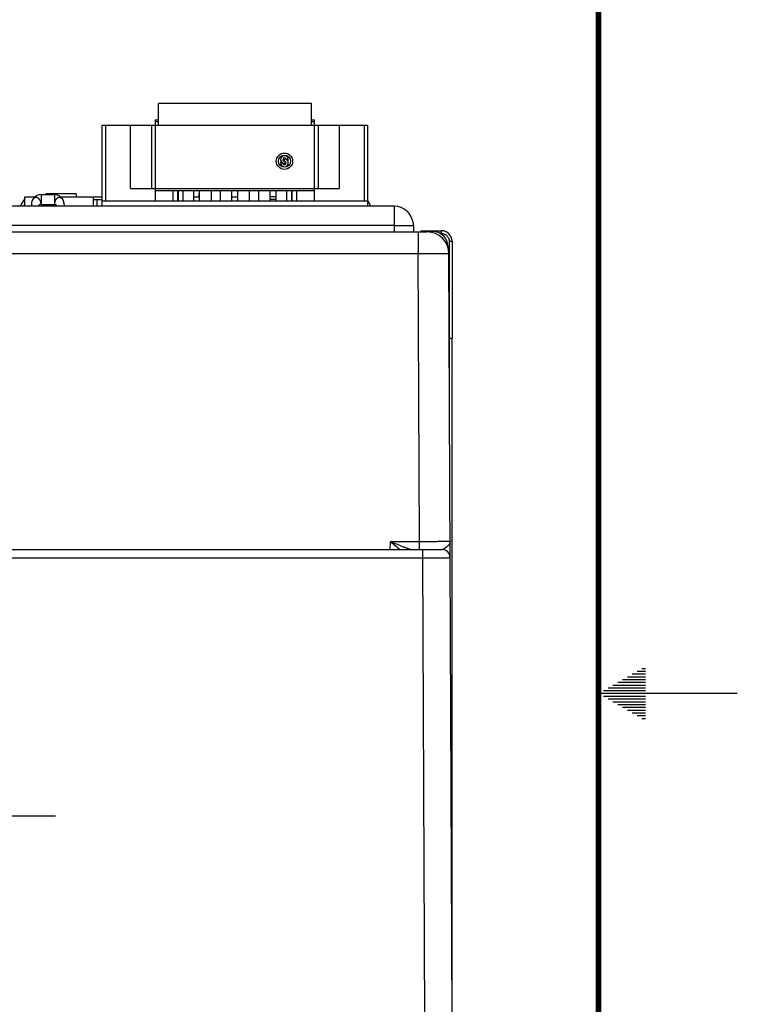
# Model space of a CAD drawing. Header units: inches. Extents: x 0 to 34, y 0 to 22.
# Tile 136 of 137: x 31.4 to 34, y 9.9 to 13.4. Entities that reach past the tile are written whole.
import ezdxf

# ---------------------------------------------------------------- set-up
doc = ezdxf.new("R2010")
doc.units = ezdxf.units.IN
doc.header["$LTSCALE"] = 1.87
doc.header["$MEASUREMENT"] = 0
doc.linetypes.add('CENTER', pattern=[0.6, 0.375, -0.075, 0.075, -0.075])
doc.layers.get('0').update_dxf_attribs({"linetype": 'CONTINUOUS'})
doc.layers.add('02___PRT_ALL_AXES', color=7, linetype='CONTINUOUS')

msp = doc.modelspace()

# ---------------------------------------------------------------- linework, layer by layer
at = {"color": 7, "linetype": 'CONTINUOUS'}
for p, q in [((31.9142, 13.046), (31.9142, 13.1247)), ((32.4653, 13.1247), (31.9142, 13.1247)), ((32.4653, 13.046), (32.4653, 13.1247)), ((31.9023, 13.0657), (31.9023, 12.7743)), ((31.9023, 13.0657), (31.9142, 13.0657)), ((31.9142, 13.0578), (31.9023, 13.0578)), ((32.4653, 13.0657), (32.4771, 13.0657)), ((32.4771, 13.0578), (32.4653, 13.0578)), ((32.4771, 12.7743), (32.4771, 13.0657)), ((31.7114, 12.7546), (31.7114, 13.046)), ((31.7114, 13.046), (32.6681, 13.046)), ((31.7232, 13.046), (31.7232, 12.7743)), ((31.8138, 12.8177), (31.8138, 13.046)), ((31.8893, 13.046), (31.8893, 12.8177)), ((32.4902, 13.046), (32.4902, 12.8177)), ((32.5657, 13.046), (32.5657, 12.8177)), ((32.6563, 12.7743), (32.6563, 13.046)), ((32.6681, 13.046), (32.6681, 12.7546)), ((32.368, 12.9164), (32.368, 12.9243)), ((32.3692, 12.9164), (32.3692, 12.9086)), ((31.8138, 12.8177), (32.5657, 12.8177)), ((32.4771, 12.8098), (31.9023, 12.8098)), ((31.9673, 12.7743), (31.9673, 12.8098)), ((31.983, 12.8098), (31.983, 12.7743)), ((31.9862, 12.7743), (31.9862, 12.8098)), ((32.0019, 12.8098), (32.0019, 12.7743)), ((32.0413, 12.7743), (32.0413, 12.8098)), ((32.0626, 12.7743), (32.0626, 12.8098)), ((32.1051, 12.7743), (32.1051, 12.8098)), ((32.1366, 12.8098), (32.1366, 12.7743)), ((32.1791, 12.7743), (32.1791, 12.8098)), ((32.2004, 12.7743), (32.2004, 12.8098)), ((32.2429, 12.7743), (32.2429, 12.8098)), ((32.2744, 12.8098), (32.2744, 12.7743)), ((32.3169, 12.7743), (32.3169, 12.8098)), ((32.3382, 12.7743), (32.3382, 12.8098)), ((32.3775, 12.7743), (32.3775, 12.8098)), ((32.3933, 12.8098), (32.3933, 12.7743)), ((32.3964, 12.7743), (32.3964, 12.8098)), ((32.4122, 12.8098), (32.4122, 12.7743)), ((31.4331, 12.7546), (31.4331, 12.7885)), ((31.4331, 12.7885), (31.4698, 12.7885)), ((31.4916, 12.7961), (31.4916, 12.7611)), ((31.4916, 12.7961), (31.5396, 12.7961)), ((31.5081, 12.7985), (31.5081, 12.7961)), ((31.6181, 12.7985), (31.5081, 12.7985)), ((31.5396, 12.7961), (31.5396, 12.7611)), ((31.5614, 12.7885), (31.7114, 12.7885)), ((31.6181, 12.7985), (31.6181, 12.7885)), ((31.6786, 12.7885), (31.6786, 12.7546)), ((31.6786, 12.7785), (31.7114, 12.7785)), ((31.6931, 12.7546), (31.6931, 12.7785)), ((31.7114, 12.7743), (32.6681, 12.7743)), ((32.0413, 12.7885), (32.0626, 12.7885)), ((32.0601, 12.7985), (32.0601, 12.7885)), ((32.0626, 12.7985), (32.0601, 12.7985)), ((32.1791, 12.7885), (32.2004, 12.7885)), ((32.3382, 12.7885), (32.3169, 12.7885)), ((32.3382, 12.7785), (32.3169, 12.7785)), ((31.4566, 12.7611), (31.4566, 12.7546)), ((31.4916, 12.7611), (31.5396, 12.7611)), ((31.5746, 12.7611), (31.5746, 12.7546)), ((30.0368, 12.6619), (32.8818, 12.6619)), ((32.8503, 12.6619), (32.8503, 12.5845)), ((32.8621, 12.6662), (32.8588, 12.6619)), ((32.8621, 12.6619), (32.8621, 12.6662)), ((32.8621, 12.6662), (32.9329, 12.6662)), ((32.8664, 12.6619), (32.8621, 12.6662)), ((32.9329, 12.6662), (32.9329, 12.6564)), ((32.9276, 12.6564), (32.9329, 12.6564)), ((32.9624, 12.6269), (32.9624, 12.2789)), ((32.9722, 12.6269), (32.9624, 12.6269)), ((32.9722, 12.6269), (32.9722, 12.2797)), ((32.9576, 12.6088), (32.9562, 12.6088)), ((29.9224, 12.5845), (32.8503, 12.5845)), ((32.8549, 11.5476), (32.8503, 12.5845)), ((32.9726, 9.8291), (32.9606, 12.5835)), ((32.9624, 12.2789), (32.9723, 12.2797)), ((32.9626, 12.1274), (32.9626, 12.2789)), ((32.9721, 9.932), (32.9721, 12.2797)), ((32.7496, 11.5181), (32.7501, 11.5476)), ((32.7501, 11.5476), (32.8549, 11.5476)), ((32.8549, 11.5181), (32.8549, 11.5476)), ((29.5408, 11.5181), (32.9353, 11.5181)), ((29.6108, 11.4887), (32.8654, 11.4887)), ((32.8654, 11.5181), (32.8654, 11.4887)), ((32.8654, 11.4887), (32.8726, 9.8291))]:
    msp.add_line(p, q, dxfattribs=at)
at = {"color": 3, "linetype": 'CONTINUOUS'}
for p, q in [((32.7631, 12.7546), (32.7631, 12.6619)), ((32.7631, 12.6846), (32.8327, 12.6846)), ((32.8327, 12.6915), (32.8327, 12.6846)), ((32.8331, 12.6846), (32.8331, 12.6619)), ((32.9576, 12.6088), (32.9576, 12.6042))]:
    msp.add_line(p, q, dxfattribs=at)
at = {"color": 2, "linetype": 'CONTINUOUS'}
for p, q in [((33.6213, 11.07), (33.6697, 11.07)), ((33.6386, 11.08), (33.6697, 11.08)), ((33.6559, 11.09), (33.6697, 11.09)), ((33.552, 11.03), (33.6697, 11.03)), ((33.5693, 11.04), (33.6697, 11.04)), ((33.5866, 11.05), (33.6697, 11.05)), ((33.6039, 11.06), (33.6697, 11.06)), ((34, 11), (33.5, 11)), ((33.5173, 11.01), (33.6697, 11.01)), ((33.5347, 11.02), (33.6697, 11.02)), ((33.5173, 10.99), (33.6697, 10.99)), ((33.5347, 10.98), (33.6697, 10.98)), ((33.552, 10.97), (33.6697, 10.97)), ((33.5693, 10.96), (33.6697, 10.96)), ((33.5866, 10.95), (33.6697, 10.95)), ((33.6039, 10.94), (33.6697, 10.94)), ((33.6213, 10.93), (33.6697, 10.93)), ((33.6386, 10.92), (33.6697, 10.92)), ((33.6559, 10.91), (33.6697, 10.91))]:
    msp.add_line(p, q, dxfattribs=at)
at = {"color": 7, "linetype": 'CONTINUOUS', "const_width": 0.02}
msp.add_lwpolyline([(33.5, 0.5), (33.5, 21.5)], dxfattribs=at)
at = {"color": 7, "linetype": 'CONTINUOUS'}
for radius in [0.0295, 0.0217]:
    msp.add_circle((32.3684, 12.9164), radius, dxfattribs=at)
for centre, radius, start, end in [((32.3684, 12.9223), 0.0138, 343.2845, 273.2758), ((32.3684, 12.9105), 0.0138, 163.2845, 91.6372), ((32.3684, 12.9223), 0.0154, 210.7379, 249.7948), ((32.3684, 12.9223), 0.00597, 25.4437, 266.2196), ((32.3684, 12.9105), 0.00591, 206.1039, 82.3377), ((32.3684, 12.9105), 0.0154, 30.7379, 69.4407), ((31.6031, 12.6585), 0.21, 144.1608, 152.7595), ((31.4916, 12.7611), 0.035, 90, 180), ((31.5396, 12.7611), 0.035, 0, 90), ((32.4931, 12.6585), 0.21, 27.2405, 33.4794), ((31.6031, 12.6585), 0.2, 148.5165, 151.2507), ((32.8818, 12.5831), 0.0787, 0.25, 90), ((32.9328, 12.6266), 0.0396, 72.0528, 89.9273), ((32.9329, 12.6269), 0.0394, 18.0171, 71.9867), ((32.9326, 12.6268), 0.0396, 0.0751, 17.9487), ((32.9353, 11.4881), 0.03, 0.2499, 90)]:
    msp.add_arc(centre, radius, start, end, dxfattribs=at)
at = {"color": 3, "linetype": 'CONTINUOUS'}
for centre, radius, start, end in [((32.7631, 12.6846), 0.07, 5.6689, 90), ((32.9036, 12.6088), 0.054, 0, 100.2984)]:
    msp.add_arc(centre, radius, start, end, dxfattribs=at)
at = {"color": 7, "linetype": 'CONTINUOUS'}
msp.add_ellipse((32.8621, 12.6564), major_axis=(0, 0.00984), ratio=0.026186, start_param=-0.02618, end_param=0.034907, dxfattribs=at)
for points, knots in [([(31.4916, 12.7611), (31.4916, 12.7619), (31.4915, 12.7635), (31.4912, 12.7659), (31.4907, 12.7682), (31.4901, 12.7705), (31.4894, 12.7727), (31.4885, 12.7747), (31.4875, 12.7767), (31.4863, 12.7785), (31.485, 12.7801), (31.4838, 12.7812), (31.4828, 12.7821), (31.4818, 12.7829), (31.4806, 12.7837), (31.4792, 12.7845), (31.4781, 12.7849), (31.477, 12.7852), (31.4756, 12.7855), (31.4739, 12.7856), (31.4722, 12.7855), (31.4708, 12.7852), (31.4697, 12.7849), (31.4686, 12.7844), (31.4672, 12.7838), (31.4657, 12.7827), (31.4642, 12.7815), (31.4629, 12.7801), (31.4616, 12.7784), (31.4605, 12.7767), (31.4591, 12.7741), (31.4578, 12.7705), (31.4568, 12.7659), (31.4566, 12.7627), (31.4566, 12.7611)], [0, 0, 0, 0, 0.036331, 0.072545, 0.108413, 0.143769, 0.178485, 0.21244, 0.245508, 0.277591, 0.308668, 0.33876, 0.353428, 0.367826, 0.395814, 0.42288, 0.436178, 0.449378, 0.475547, 0.501469, 0.527172, 0.55297, 0.566054, 0.579339, 0.606573, 0.634659, 0.663473, 0.693083, 0.723703, 0.755484, 0.788346, 0.856625, 0.927583, 1, 1, 1, 1]), ([(31.5746, 12.7611), (31.5746, 12.7627), (31.5744, 12.7659), (31.5734, 12.7705), (31.5721, 12.7741), (31.5707, 12.7767), (31.5696, 12.7784), (31.5683, 12.7801), (31.567, 12.7815), (31.5655, 12.7827), (31.564, 12.7838), (31.5626, 12.7844), (31.5615, 12.7849), (31.5604, 12.7852), (31.559, 12.7855), (31.5573, 12.7856), (31.5556, 12.7855), (31.5542, 12.7852), (31.553, 12.7849), (31.5519, 12.7845), (31.5506, 12.7837), (31.5493, 12.7829), (31.5484, 12.7821), (31.5474, 12.7812), (31.5462, 12.7801), (31.5449, 12.7785), (31.5437, 12.7767), (31.5427, 12.7747), (31.5418, 12.7727), (31.541, 12.7705), (31.5404, 12.7682), (31.54, 12.7659), (31.5397, 12.7635), (31.5396, 12.7619), (31.5396, 12.7611)], [0, 0, 0, 0, 0.072417, 0.143375, 0.211654, 0.244516, 0.276297, 0.306917, 0.336527, 0.365341, 0.393427, 0.420661, 0.433946, 0.44703, 0.472828, 0.498531, 0.524453, 0.550622, 0.563822, 0.57712, 0.604186, 0.632174, 0.646572, 0.66124, 0.691332, 0.722409, 0.754492, 0.78756, 0.821515, 0.856231, 0.891587, 0.927455, 0.963669, 1, 1, 1, 1]), ([(31.4916, 12.7611), (31.4911, 12.7611), (31.49, 12.761), (31.4884, 12.7606), (31.4868, 12.76), (31.4847, 12.759), (31.4823, 12.7573), (31.4807, 12.7556), (31.4799, 12.7546)], [0, 0, 0, 0, 0.117157, 0.237096, 0.35998, 0.485538, 0.74189, 1, 1, 1, 1]), ([(31.5396, 12.7611), (31.5401, 12.7611), (31.5412, 12.761), (31.5428, 12.7606), (31.5444, 12.76), (31.5464, 12.759), (31.5488, 12.7573), (31.5505, 12.7556), (31.5512, 12.7546)], [0, 0, 0, 0, 0.117157, 0.237096, 0.35998, 0.485538, 0.74189, 1, 1, 1, 1]), ([(32.9329, 12.6564), (32.9367, 12.6564), (32.9445, 12.6549), (32.9543, 12.6483), (32.9609, 12.6385), (32.9624, 12.6307), (32.9624, 12.6269)], [0, 0, 0, 0, 0.25003, 0.500001, 0.749973, 1, 1, 1, 1]), ([(32.8503, 12.5845), (32.8575, 12.5845), (32.8716, 12.5845), (32.892, 12.5845), (32.9081, 12.5845), (32.92, 12.5844), (32.928, 12.5843), (32.9353, 12.5843), (32.9417, 12.5842), (32.9472, 12.5841), (32.9513, 12.584), (32.954, 12.5839), (32.9557, 12.5838), (32.9572, 12.5838), (32.9584, 12.5837), (32.9593, 12.5837), (32.9599, 12.5836), (32.9603, 12.5836), (32.9605, 12.5835), (32.9606, 12.5835), (32.9606, 12.5835)], [0, 0, 0, 0, 0.195018, 0.382541, 0.555365, 0.634161, 0.70685, 0.772734, 0.831178, 0.881621, 0.923577, 0.941243, 0.956645, 0.969744, 0.98051, 0.98892, 0.994957, 0.998617, 0.999571, 1, 1, 1, 1]), ([(32.7501, 11.5476), (32.7574, 11.5444), (32.7718, 11.5381), (32.7898, 11.5306), (32.804, 11.5252), (32.8141, 11.5217), (32.8238, 11.5191), (32.8301, 11.5181), (32.8331, 11.5181)], [0, 0, 0, 0, 0.269667, 0.533901, 0.661602, 0.78414, 0.898545, 1, 1, 1, 1]), ([(32.7501, 11.5476), (32.7558, 11.5425), (32.767, 11.5325), (32.7785, 11.5228), (32.7842, 11.5181)], [0, 0, 0, 0, 0.508888, 1, 1, 1, 1]), ([(32.8549, 11.5476), (32.862, 11.5476), (32.8761, 11.5476), (32.8965, 11.5476), (32.9126, 11.5476), (32.9246, 11.5477), (32.9326, 11.5477), (32.9398, 11.5477), (32.9462, 11.5477), (32.9518, 11.5478), (32.9558, 11.5478), (32.9586, 11.5478), (32.9603, 11.5479), (32.9617, 11.5479), (32.9629, 11.5479), (32.9637, 11.5479), (32.9642, 11.548), (32.9645, 11.548), (32.9648, 11.548), (32.9649, 11.548), (32.965, 11.548), (32.9651, 11.548), (32.9651, 11.548)], [0, 0, 0, 0, 0.195103, 0.382705, 0.555592, 0.634412, 0.70712, 0.773016, 0.831467, 0.88191, 0.92386, 0.94152, 0.956913, 0.970001, 0.980753, 0.989143, 0.992446, 0.995152, 0.99726, 0.998768, 0.999678, 1, 1, 1, 1]), ([(32.9588, 11.5331), (32.9573, 11.5312), (32.9539, 11.5278), (32.9481, 11.5232), (32.942, 11.5196), (32.9375, 11.5181), (32.9353, 11.5181)], [0, 0, 0, 0, 0.251365, 0.514857, 0.771609, 1, 1, 1, 1]), ([(32.9651, 11.548), (32.9651, 11.5468), (32.9648, 11.5442), (32.9631, 11.5389), (32.9607, 11.5353), (32.9588, 11.5331)], [0, 0, 0, 0, 0.229988, 0.469453, 1, 1, 1, 1]), ([(32.8654, 11.4887), (32.8719, 11.4887), (32.8846, 11.4887), (32.9031, 11.4887), (32.9178, 11.4887), (32.9286, 11.4886), (32.9358, 11.4886), (32.9424, 11.4886), (32.9482, 11.4886), (32.9533, 11.4885), (32.9569, 11.4885), (32.9594, 11.4885), (32.961, 11.4884), (32.9623, 11.4884), (32.9633, 11.4884), (32.9642, 11.4884), (32.9647, 11.4883), (32.9651, 11.4883), (32.9652, 11.4883), (32.9653, 11.4883), (32.9653, 11.4883), (32.9653, 11.4883)], [0, 0, 0, 0, 0.195084, 0.382669, 0.555546, 0.634364, 0.707072, 0.77297, 0.831424, 0.881872, 0.923827, 0.941491, 0.956887, 0.969978, 0.980734, 0.989127, 0.99514, 0.997249, 0.99876, 0.999672, 1, 1, 1, 1])]:
    msp.add_open_spline(points, degree=3, knots=knots, dxfattribs=at)
at = {"layer": '02___PRT_ALL_AXES', "color": 3, "linetype": 'CONTINUOUS'}
for p, q in [((32.7631, 12.7546), (30.0164, 12.7546)), ((32.7631, 12.6846), (30.0381, 12.6846))]:
    msp.add_line(p, q, dxfattribs=at)
at = {"layer": '02___PRT_ALL_AXES', "color": 7, "linetype": 'CENTER'}
msp.add_line((31.2381, 10.5594), (31.5431, 10.5594), dxfattribs=at)

doc.saveas('drawing.dxf')
